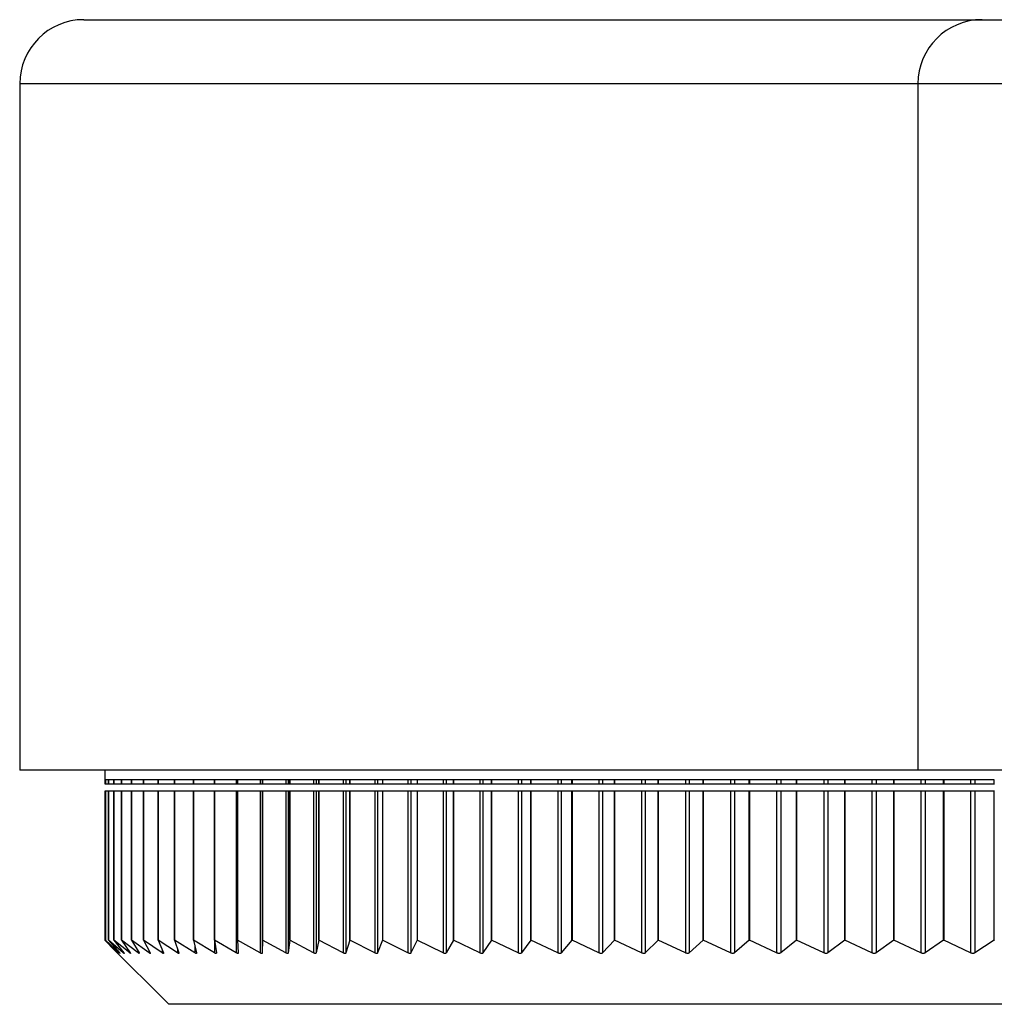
# Model space of a CAD drawing. Header units: millimetres. Extents: x 243 to 1086, y 477 to 680.
# Tile 21 of 23: x 1013 to 1028, y 477 to 492. Entities that reach past the tile are written whole.
import ezdxf

# ---------------------------------------------------------------- set-up
doc = ezdxf.new("R2010")
doc.units = ezdxf.units.MM

msp = doc.modelspace()

# ---------------------------------------------------------------- linework, layer by layer
at = {"color": 7, "linetype": 'Continuous', "lineweight": 25}
for p, q in [((1013.519, 491.957), (1027.519, 491.957)), ((1027.519, 491.957), (1036.519, 491.957)), ((1012.519, 490.957), (1012.519, 480.257)), ((1026.519, 490.957), (1026.519, 480.257)), ((1026.519, 480.257), (1012.519, 480.257)), ((1013.844, 480.257), (1013.844, 480.107)), ((1066.519, 480.257), (1026.519, 480.257)), ((1013.856, 480.107), (1013.844, 480.107)), ((1013.844, 480.107), (1013.844, 480.045)), ((1013.844, 480.045), (1013.856, 480.045)), ((1013.903, 480.107), (1013.856, 480.107)), ((1013.856, 480.107), (1013.856, 480.045)), ((1013.856, 480.045), (1013.856, 480.107)), ((1013.856, 480.045), (1013.856, 480.045)), ((1013.856, 480.045), (1013.903, 480.045)), ((1013.986, 480.107), (1013.903, 480.107)), ((1013.903, 480.107), (1013.903, 480.045)), ((1013.903, 480.045), (1013.903, 480.107)), ((1013.903, 480.045), (1013.903, 480.045)), ((1013.903, 480.045), (1013.986, 480.045)), ((1013.986, 480.045), (1013.986, 480.107)), ((1013.986, 480.045), (1013.987, 480.045)), ((1014.105, 480.107), (1013.987, 480.107)), ((1013.987, 480.107), (1013.987, 480.045)), ((1013.987, 480.045), (1014.105, 480.045)), ((1014.105, 480.045), (1014.105, 480.107)), ((1014.105, 480.045), (1014.106, 480.045)), ((1014.26, 480.107), (1014.106, 480.107)), ((1014.106, 480.107), (1014.106, 480.045)), ((1014.106, 480.045), (1014.26, 480.045)), ((1014.45, 480.107), (1014.26, 480.107)), ((1014.26, 480.107), (1014.26, 480.045)), ((1014.26, 480.045), (1014.26, 480.107)), ((1014.26, 480.045), (1014.26, 480.045)), ((1014.26, 480.045), (1014.45, 480.045)), ((1014.675, 480.107), (1014.45, 480.107)), ((1014.45, 480.107), (1014.45, 480.045)), ((1014.45, 480.045), (1014.45, 480.107)), ((1014.45, 480.045), (1014.45, 480.045)), ((1014.45, 480.045), (1014.675, 480.045)), ((1014.934, 480.107), (1014.675, 480.107)), ((1014.675, 480.107), (1014.675, 480.045)), ((1014.675, 480.045), (1014.675, 480.107)), ((1014.675, 480.045), (1014.675, 480.045)), ((1014.675, 480.045), (1014.934, 480.045)), ((1015.227, 480.107), (1014.934, 480.107)), ((1014.934, 480.107), (1014.934, 480.045)), ((1014.934, 480.045), (1014.934, 480.107)), ((1014.934, 480.045), (1014.934, 480.045)), ((1014.934, 480.045), (1015.227, 480.045)), ((1015.227, 480.045), (1015.227, 480.107)), ((1015.227, 480.045), (1015.228, 480.045)), ((1015.554, 480.107), (1015.228, 480.107)), ((1015.228, 480.107), (1015.228, 480.045)), ((1015.228, 480.045), (1015.554, 480.045)), ((1015.913, 480.107), (1015.554, 480.107)), ((1015.554, 480.107), (1015.554, 480.045)), ((1015.554, 480.045), (1015.554, 480.107)), ((1015.554, 480.045), (1015.554, 480.045)), ((1015.554, 480.045), (1015.895, 480.045)), ((1015.895, 480.107), (1015.895, 480.045)), ((1015.895, 480.045), (1015.913, 480.045)), ((1016.305, 480.107), (1015.913, 480.107)), ((1015.913, 480.107), (1015.913, 480.045)), ((1015.913, 480.045), (1015.913, 480.107)), ((1015.913, 480.045), (1015.913, 480.045)), ((1015.913, 480.045), (1016.265, 480.045)), ((1016.265, 480.107), (1016.265, 480.045)), ((1016.265, 480.045), (1016.298, 480.045)), ((1016.298, 480.107), (1016.298, 480.045)), ((1016.298, 480.045), (1016.305, 480.045)), ((1016.728, 480.107), (1016.305, 480.107)), ((1016.305, 480.107), (1016.305, 480.045)), ((1016.305, 480.045), (1016.305, 480.107)), ((1016.305, 480.045), (1016.305, 480.045)), ((1016.305, 480.045), (1016.667, 480.045)), ((1016.667, 480.107), (1016.667, 480.045)), ((1016.667, 480.045), (1016.703, 480.045)), ((1016.703, 480.107), (1016.703, 480.045)), ((1016.703, 480.045), (1016.728, 480.045)), ((1017.181, 480.107), (1016.728, 480.107)), ((1016.728, 480.107), (1016.728, 480.045)), ((1016.728, 480.045), (1016.728, 480.107)), ((1016.728, 480.045), (1016.728, 480.045)), ((1016.728, 480.045), (1017.099, 480.045)), ((1017.099, 480.107), (1017.099, 480.045)), ((1017.099, 480.045), (1017.138, 480.045)), ((1017.138, 480.107), (1017.138, 480.045)), ((1017.138, 480.045), (1017.181, 480.045)), ((1017.664, 480.107), (1017.181, 480.107)), ((1017.181, 480.107), (1017.181, 480.045)), ((1017.181, 480.045), (1017.181, 480.107)), ((1017.181, 480.045), (1017.181, 480.045)), ((1017.181, 480.045), (1017.561, 480.045)), ((1017.561, 480.107), (1017.561, 480.045)), ((1017.561, 480.045), (1017.602, 480.045)), ((1017.602, 480.107), (1017.602, 480.045)), ((1017.602, 480.045), (1017.664, 480.045)), ((1018.175, 480.107), (1017.664, 480.107)), ((1017.664, 480.107), (1017.664, 480.045)), ((1017.664, 480.045), (1017.664, 480.107)), ((1017.664, 480.045), (1017.664, 480.045)), ((1017.664, 480.045), (1018.052, 480.045)), ((1018.052, 480.107), (1018.052, 480.045)), ((1018.052, 480.045), (1018.096, 480.045)), ((1018.096, 480.107), (1018.096, 480.045)), ((1018.096, 480.045), (1018.175, 480.045)), ((1018.715, 480.107), (1018.175, 480.107)), ((1018.175, 480.107), (1018.175, 480.045)), ((1018.175, 480.045), (1018.571, 480.045)), ((1018.571, 480.107), (1018.571, 480.045)), ((1018.571, 480.045), (1018.617, 480.045)), ((1018.617, 480.107), (1018.617, 480.045)), ((1018.617, 480.045), (1018.715, 480.045)), ((1019.281, 480.107), (1018.715, 480.107)), ((1018.715, 480.107), (1018.715, 480.045)), ((1018.715, 480.045), (1019.117, 480.045)), ((1019.117, 480.107), (1019.117, 480.045)), ((1019.117, 480.045), (1019.165, 480.045)), ((1019.165, 480.107), (1019.165, 480.045)), ((1019.165, 480.045), (1019.281, 480.045)), ((1019.872, 480.107), (1019.281, 480.107)), ((1019.281, 480.107), (1019.281, 480.045)), ((1019.281, 480.045), (1019.281, 480.107)), ((1019.281, 480.045), (1019.281, 480.045)), ((1019.281, 480.045), (1019.689, 480.045)), ((1019.689, 480.107), (1019.689, 480.045)), ((1019.689, 480.045), (1019.739, 480.045)), ((1019.739, 480.107), (1019.739, 480.045)), ((1019.739, 480.045), (1019.872, 480.045)), ((1020.488, 480.107), (1019.872, 480.107)), ((1019.872, 480.107), (1019.872, 480.045)), ((1019.872, 480.045), (1019.872, 480.107)), ((1019.872, 480.045), (1019.872, 480.045)), ((1019.872, 480.045), (1020.286, 480.045)), ((1020.286, 480.107), (1020.286, 480.045)), ((1020.286, 480.045), (1020.338, 480.045)), ((1020.338, 480.107), (1020.338, 480.045)), ((1020.338, 480.045), (1020.488, 480.045)), ((1021.127, 480.107), (1020.488, 480.107)), ((1020.488, 480.107), (1020.488, 480.045)), ((1020.488, 480.045), (1020.488, 480.107)), ((1020.488, 480.045), (1020.488, 480.045)), ((1020.488, 480.045), (1020.906, 480.045)), ((1020.906, 480.107), (1020.906, 480.045)), ((1020.906, 480.045), (1020.96, 480.045)), ((1020.96, 480.107), (1020.96, 480.045)), ((1020.96, 480.045), (1021.127, 480.045)), ((1021.127, 480.045), (1021.127, 480.107)), ((1021.127, 480.045), (1021.128, 480.045)), ((1021.789, 480.107), (1021.128, 480.107)), ((1021.128, 480.107), (1021.128, 480.045)), ((1021.128, 480.045), (1021.548, 480.045)), ((1021.548, 480.107), (1021.548, 480.045)), ((1021.548, 480.045), (1021.605, 480.045)), ((1021.605, 480.107), (1021.605, 480.045)), ((1021.605, 480.045), (1021.789, 480.045)), ((1022.47, 480.107), (1021.789, 480.107)), ((1021.789, 480.107), (1021.789, 480.045)), ((1021.789, 480.045), (1021.789, 480.107)), ((1021.789, 480.045), (1021.789, 480.045)), ((1021.789, 480.045), (1022.212, 480.045)), ((1022.212, 480.107), (1022.212, 480.045)), ((1022.212, 480.045), (1022.27, 480.045)), ((1022.27, 480.107), (1022.27, 480.045)), ((1022.27, 480.045), (1022.47, 480.045)), ((1022.47, 480.045), (1022.47, 480.107)), ((1022.47, 480.045), (1022.471, 480.045)), ((1023.172, 480.107), (1022.471, 480.107)), ((1022.471, 480.107), (1022.471, 480.045)), ((1022.471, 480.045), (1022.896, 480.045)), ((1022.896, 480.107), (1022.896, 480.045)), ((1022.896, 480.045), (1022.955, 480.045)), ((1022.955, 480.107), (1022.955, 480.045)), ((1022.955, 480.045), (1023.172, 480.045)), ((1023.172, 480.045), (1023.172, 480.107)), ((1023.172, 480.045), (1023.173, 480.045)), ((1023.891, 480.107), (1023.173, 480.107)), ((1023.173, 480.107), (1023.173, 480.045)), ((1023.173, 480.045), (1023.598, 480.045)), ((1023.598, 480.107), (1023.598, 480.045)), ((1023.598, 480.045), (1023.659, 480.045)), ((1023.659, 480.107), (1023.659, 480.045)), ((1023.659, 480.045), (1023.891, 480.045)), ((1023.891, 480.045), (1023.891, 480.107)), ((1023.891, 480.045), (1023.892, 480.045)), ((1024.627, 480.107), (1023.892, 480.107)), ((1023.892, 480.107), (1023.892, 480.045)), ((1023.892, 480.045), (1024.317, 480.045)), ((1024.317, 480.107), (1024.317, 480.045)), ((1024.317, 480.045), (1024.38, 480.045)), ((1024.38, 480.107), (1024.38, 480.045)), ((1024.38, 480.045), (1024.627, 480.045)), ((1024.627, 480.045), (1024.627, 480.107)), ((1024.627, 480.045), (1024.628, 480.045)), ((1025.378, 480.107), (1024.628, 480.107)), ((1024.628, 480.107), (1024.628, 480.045)), ((1024.628, 480.045), (1025.053, 480.045)), ((1025.053, 480.107), (1025.053, 480.045)), ((1025.053, 480.045), (1025.117, 480.045)), ((1025.117, 480.107), (1025.117, 480.045)), ((1025.117, 480.045), (1025.378, 480.045)), ((1025.378, 480.045), (1025.378, 480.107)), ((1025.378, 480.045), (1025.38, 480.045)), ((1026.143, 480.107), (1025.38, 480.107)), ((1025.38, 480.107), (1025.38, 480.045)), ((1025.38, 480.045), (1025.802, 480.045)), ((1025.802, 480.107), (1025.802, 480.045)), ((1025.802, 480.045), (1025.868, 480.045)), ((1025.868, 480.107), (1025.868, 480.045)), ((1025.868, 480.045), (1026.143, 480.045)), ((1026.143, 480.045), (1026.143, 480.107)), ((1026.143, 480.045), (1026.145, 480.045)), ((1026.92, 480.107), (1026.145, 480.107)), ((1026.145, 480.107), (1026.145, 480.045)), ((1026.145, 480.045), (1026.565, 480.045)), ((1026.565, 480.107), (1026.565, 480.045)), ((1026.565, 480.045), (1026.631, 480.045)), ((1026.631, 480.107), (1026.631, 480.045)), ((1026.631, 480.045), (1026.92, 480.045)), ((1026.92, 480.045), (1026.92, 480.107)), ((1026.92, 480.045), (1026.923, 480.045)), ((1027.708, 480.107), (1026.923, 480.107)), ((1026.923, 480.107), (1026.923, 480.045)), ((1026.923, 480.045), (1027.339, 480.045)), ((1027.339, 480.107), (1027.339, 480.045)), ((1027.339, 480.045), (1027.407, 480.045)), ((1027.407, 480.107), (1027.407, 480.045)), ((1027.407, 480.045), (1027.708, 480.045)), ((1027.708, 480.045), (1027.708, 480.107)), ((1027.708, 480.045), (1027.711, 480.045)), ((1013.844, 479.929), (1013.844, 477.607)), ((1013.856, 479.929), (1013.844, 479.929)), ((1013.856, 479.929), (1013.856, 477.607)), ((1013.903, 479.929), (1013.856, 479.929)), ((1013.856, 477.607), (1013.856, 479.929)), ((1013.856, 479.929), (1013.856, 479.929)), ((1013.903, 479.929), (1013.903, 477.607)), ((1013.986, 479.929), (1013.903, 479.929)), ((1013.903, 477.607), (1013.903, 479.929)), ((1013.903, 479.929), (1013.903, 479.929)), ((1013.986, 477.607), (1013.986, 479.929)), ((1013.987, 479.929), (1013.986, 479.929)), ((1013.987, 479.929), (1013.987, 477.607)), ((1014.105, 479.929), (1013.987, 479.929)), ((1014.105, 477.607), (1014.105, 479.929)), ((1014.106, 479.929), (1014.105, 479.929)), ((1014.106, 479.929), (1014.106, 477.607)), ((1014.26, 479.929), (1014.106, 479.929)), ((1014.26, 479.929), (1014.26, 477.607)), ((1014.45, 479.929), (1014.26, 479.929)), ((1014.26, 477.607), (1014.26, 479.929)), ((1014.26, 479.929), (1014.26, 479.929)), ((1014.45, 479.929), (1014.45, 477.607)), ((1014.675, 479.929), (1014.45, 479.929)), ((1014.45, 477.607), (1014.45, 479.929)), ((1014.45, 479.929), (1014.45, 479.929)), ((1014.675, 479.929), (1014.675, 477.607)), ((1014.934, 479.929), (1014.675, 479.929)), ((1014.675, 477.607), (1014.675, 479.929)), ((1014.675, 479.929), (1014.675, 479.929)), ((1014.934, 479.929), (1014.934, 477.607)), ((1015.227, 479.929), (1014.934, 479.929)), ((1014.934, 477.607), (1014.934, 479.929)), ((1014.934, 479.929), (1014.934, 479.929)), ((1015.227, 477.607), (1015.227, 479.929)), ((1015.228, 479.929), (1015.227, 479.929)), ((1015.228, 479.929), (1015.228, 477.607)), ((1015.554, 479.929), (1015.228, 479.929)), ((1015.554, 479.929), (1015.554, 477.607)), ((1015.895, 479.929), (1015.554, 479.929)), ((1015.554, 477.607), (1015.554, 479.929)), ((1015.554, 479.929), (1015.554, 479.929)), ((1015.895, 479.929), (1015.895, 477.408)), ((1015.913, 479.929), (1015.895, 479.929)), ((1015.913, 479.929), (1015.913, 477.607)), ((1016.265, 479.929), (1015.913, 479.929)), ((1015.913, 477.607), (1015.913, 479.929)), ((1015.913, 479.929), (1015.913, 479.929)), ((1016.265, 479.929), (1016.265, 477.408)), ((1016.298, 479.929), (1016.265, 479.929)), ((1016.298, 479.929), (1016.298, 477.408)), ((1016.305, 479.929), (1016.298, 479.929)), ((1016.305, 479.929), (1016.305, 477.607)), ((1016.667, 479.929), (1016.305, 479.929)), ((1016.305, 477.607), (1016.305, 479.929)), ((1016.305, 479.929), (1016.305, 479.929)), ((1016.667, 479.929), (1016.667, 477.408)), ((1016.703, 479.929), (1016.667, 479.929)), ((1016.703, 479.929), (1016.703, 477.408)), ((1016.728, 479.929), (1016.703, 479.929)), ((1016.728, 479.929), (1016.728, 477.607)), ((1017.099, 479.929), (1016.728, 479.929)), ((1016.728, 477.607), (1016.728, 479.929)), ((1016.728, 479.929), (1016.728, 479.929)), ((1017.099, 479.929), (1017.099, 477.408)), ((1017.138, 479.929), (1017.099, 479.929)), ((1017.138, 479.929), (1017.138, 477.408)), ((1017.181, 479.929), (1017.138, 479.929)), ((1017.181, 479.929), (1017.181, 477.607)), ((1017.561, 479.929), (1017.181, 479.929)), ((1017.181, 477.607), (1017.181, 479.929)), ((1017.181, 479.929), (1017.181, 479.929)), ((1017.561, 479.929), (1017.561, 477.408)), ((1017.602, 479.929), (1017.561, 479.929)), ((1017.602, 479.929), (1017.602, 477.408)), ((1017.664, 479.929), (1017.602, 479.929)), ((1017.664, 479.929), (1017.664, 477.607)), ((1018.052, 479.929), (1017.664, 479.929)), ((1017.664, 477.607), (1017.664, 479.929)), ((1017.664, 479.929), (1017.664, 479.929)), ((1018.052, 479.929), (1018.052, 477.408)), ((1018.096, 479.929), (1018.052, 479.929)), ((1018.096, 479.929), (1018.096, 477.408)), ((1018.175, 479.929), (1018.096, 479.929)), ((1018.175, 479.929), (1018.175, 477.607)), ((1018.571, 479.929), (1018.175, 479.929)), ((1018.571, 479.929), (1018.571, 477.408)), ((1018.617, 479.929), (1018.571, 479.929)), ((1018.617, 479.929), (1018.617, 477.408)), ((1018.715, 479.929), (1018.617, 479.929)), ((1018.715, 479.929), (1018.715, 477.607)), ((1019.117, 479.929), (1018.715, 479.929)), ((1019.117, 479.929), (1019.117, 477.408)), ((1019.165, 479.929), (1019.117, 479.929)), ((1019.165, 479.929), (1019.165, 477.408)), ((1019.281, 479.929), (1019.165, 479.929)), ((1019.281, 479.929), (1019.281, 477.607)), ((1019.689, 479.929), (1019.281, 479.929)), ((1019.281, 477.607), (1019.281, 479.929)), ((1019.281, 479.929), (1019.281, 479.929)), ((1019.689, 479.929), (1019.689, 477.408)), ((1019.739, 479.929), (1019.689, 479.929)), ((1019.739, 479.929), (1019.739, 477.408)), ((1019.872, 479.929), (1019.739, 479.929)), ((1019.872, 479.929), (1019.872, 477.607)), ((1020.286, 479.929), (1019.872, 479.929)), ((1019.872, 477.607), (1019.872, 479.929)), ((1019.872, 479.929), (1019.872, 479.929)), ((1020.286, 479.929), (1020.286, 477.408)), ((1020.338, 479.929), (1020.286, 479.929)), ((1020.338, 479.929), (1020.338, 477.408)), ((1020.488, 479.929), (1020.338, 479.929)), ((1020.488, 479.929), (1020.488, 477.607)), ((1020.906, 479.929), (1020.488, 479.929)), ((1020.488, 477.607), (1020.488, 479.929)), ((1020.488, 479.929), (1020.488, 479.929)), ((1020.906, 479.929), (1020.906, 477.408)), ((1020.96, 479.929), (1020.906, 479.929)), ((1020.96, 479.929), (1020.96, 477.408)), ((1021.127, 479.929), (1020.96, 479.929)), ((1021.127, 477.607), (1021.127, 479.929)), ((1021.128, 479.929), (1021.127, 479.929)), ((1021.128, 479.929), (1021.128, 477.607)), ((1021.548, 479.929), (1021.128, 479.929)), ((1021.548, 479.929), (1021.548, 477.408)), ((1021.605, 479.929), (1021.548, 479.929)), ((1021.605, 479.929), (1021.605, 477.408)), ((1021.789, 479.929), (1021.605, 479.929)), ((1021.789, 479.929), (1021.789, 477.607)), ((1022.212, 479.929), (1021.789, 479.929)), ((1021.789, 477.607), (1021.789, 479.929)), ((1021.789, 479.929), (1021.789, 479.929)), ((1022.212, 479.929), (1022.212, 477.408)), ((1022.27, 479.929), (1022.212, 479.929)), ((1022.27, 479.929), (1022.27, 477.408)), ((1022.47, 479.929), (1022.27, 479.929)), ((1022.47, 477.607), (1022.47, 479.929)), ((1022.471, 479.929), (1022.47, 479.929)), ((1022.471, 479.929), (1022.471, 477.607)), ((1022.896, 479.929), (1022.471, 479.929)), ((1022.896, 479.929), (1022.896, 477.408)), ((1022.955, 479.929), (1022.896, 479.929)), ((1022.955, 479.929), (1022.955, 477.408)), ((1023.172, 479.929), (1022.955, 479.929)), ((1023.172, 477.607), (1023.172, 479.929)), ((1023.173, 479.929), (1023.172, 479.929)), ((1023.173, 479.929), (1023.173, 477.607)), ((1023.598, 479.929), (1023.173, 479.929)), ((1023.598, 479.929), (1023.598, 477.408)), ((1023.659, 479.929), (1023.598, 479.929)), ((1023.659, 479.929), (1023.659, 477.408)), ((1023.891, 479.929), (1023.659, 479.929)), ((1023.891, 477.607), (1023.891, 479.929)), ((1023.892, 479.929), (1023.891, 479.929)), ((1023.892, 479.929), (1023.892, 477.607)), ((1024.317, 479.929), (1023.892, 479.929)), ((1024.317, 479.929), (1024.317, 477.408)), ((1024.38, 479.929), (1024.317, 479.929)), ((1024.38, 479.929), (1024.38, 477.408)), ((1024.627, 479.929), (1024.38, 479.929)), ((1024.627, 477.607), (1024.627, 479.929)), ((1024.628, 479.929), (1024.627, 479.929)), ((1024.628, 479.929), (1024.628, 477.607)), ((1025.053, 479.929), (1024.628, 479.929)), ((1025.053, 479.929), (1025.053, 477.408)), ((1025.117, 479.929), (1025.053, 479.929)), ((1025.117, 479.929), (1025.117, 477.408)), ((1025.378, 479.929), (1025.117, 479.929)), ((1025.378, 477.607), (1025.378, 479.929)), ((1025.38, 479.929), (1025.378, 479.929)), ((1025.38, 479.929), (1025.38, 477.607)), ((1025.802, 479.929), (1025.38, 479.929)), ((1025.802, 479.929), (1025.802, 477.408)), ((1025.868, 479.929), (1025.802, 479.929)), ((1025.868, 479.929), (1025.868, 477.408)), ((1026.143, 479.929), (1025.868, 479.929)), ((1026.143, 477.607), (1026.143, 479.929)), ((1026.145, 479.929), (1026.143, 479.929)), ((1026.145, 479.929), (1026.145, 477.607)), ((1026.565, 479.929), (1026.145, 479.929)), ((1026.565, 479.929), (1026.565, 477.408)), ((1026.631, 479.929), (1026.565, 479.929)), ((1026.631, 479.929), (1026.631, 477.409)), ((1026.92, 479.929), (1026.631, 479.929)), ((1026.92, 477.607), (1026.92, 479.929)), ((1026.923, 479.929), (1026.92, 479.929)), ((1026.923, 479.929), (1026.923, 477.607)), ((1027.339, 479.929), (1026.923, 479.929)), ((1027.339, 479.929), (1027.339, 477.408)), ((1027.407, 479.929), (1027.339, 479.929)), ((1027.407, 479.929), (1027.407, 477.409)), ((1027.708, 479.929), (1027.407, 479.929)), ((1027.708, 477.607), (1027.708, 479.929)), ((1027.711, 479.929), (1027.708, 479.929)), ((1014.043, 477.409), (1013.844, 477.607)), ((1013.856, 477.607), (1014.044, 477.409)), ((1013.856, 477.607), (1013.856, 477.607)), ((1014.071, 477.409), (1013.856, 477.607)), ((1013.903, 477.607), (1014.074, 477.409)), ((1013.903, 477.607), (1013.903, 477.607)), ((1014.134, 477.409), (1013.903, 477.607)), ((1013.986, 477.607), (1014.141, 477.409)), ((1013.986, 477.607), (1013.987, 477.607)), ((1014.233, 477.408), (1013.987, 477.607)), ((1014.105, 477.607), (1014.243, 477.409)), ((1014.105, 477.607), (1014.106, 477.607)), ((1014.367, 477.408), (1014.106, 477.607)), ((1014.26, 477.607), (1014.38, 477.409)), ((1014.26, 477.607), (1014.26, 477.607)), ((1014.536, 477.408), (1014.26, 477.607)), ((1014.45, 477.607), (1014.552, 477.408)), ((1014.45, 477.607), (1014.45, 477.607)), ((1014.74, 477.408), (1014.45, 477.607)), ((1014.675, 477.607), (1014.759, 477.408)), ((1014.675, 477.607), (1014.675, 477.607)), ((1014.979, 477.408), (1014.675, 477.607)), ((1014.934, 477.607), (1015.001, 477.408)), ((1014.934, 477.607), (1014.934, 477.607)), ((1015.251, 477.408), (1014.934, 477.607)), ((1015.227, 477.607), (1015.276, 477.408)), ((1015.227, 477.607), (1015.228, 477.607)), ((1015.556, 477.408), (1015.228, 477.607)), ((1015.554, 477.607), (1015.584, 477.408)), ((1015.554, 477.607), (1015.554, 477.607)), ((1015.895, 477.408), (1015.554, 477.607)), ((1015.913, 477.607), (1015.925, 477.408)), ((1015.913, 477.607), (1015.913, 477.607)), ((1016.265, 477.408), (1015.913, 477.607)), ((1016.305, 477.607), (1016.298, 477.408)), ((1016.305, 477.607), (1016.305, 477.607)), ((1016.667, 477.408), (1016.305, 477.607)), ((1016.728, 477.607), (1016.703, 477.408)), ((1016.728, 477.607), (1016.728, 477.607)), ((1017.099, 477.408), (1016.728, 477.607)), ((1017.181, 477.607), (1017.138, 477.408)), ((1017.181, 477.607), (1017.181, 477.607)), ((1017.561, 477.408), (1017.181, 477.607)), ((1017.664, 477.607), (1017.602, 477.408)), ((1018.052, 477.408), (1017.664, 477.607)), ((1018.175, 477.607), (1018.096, 477.408)), ((1018.571, 477.408), (1018.175, 477.607)), ((1018.715, 477.607), (1018.617, 477.408)), ((1019.117, 477.408), (1018.715, 477.607)), ((1019.281, 477.607), (1019.165, 477.408)), ((1019.689, 477.408), (1019.281, 477.607)), ((1019.872, 477.607), (1019.739, 477.408)), ((1019.872, 477.607), (1019.872, 477.607)), ((1020.286, 477.408), (1019.872, 477.607)), ((1020.488, 477.607), (1020.338, 477.408)), ((1020.488, 477.607), (1020.488, 477.607)), ((1020.906, 477.408), (1020.488, 477.607)), ((1021.127, 477.607), (1020.96, 477.408)), ((1021.127, 477.607), (1021.128, 477.607)), ((1021.548, 477.408), (1021.128, 477.607)), ((1021.789, 477.607), (1021.605, 477.408)), ((1021.789, 477.607), (1021.789, 477.607)), ((1022.212, 477.408), (1021.789, 477.607)), ((1022.47, 477.607), (1022.27, 477.408)), ((1022.47, 477.607), (1022.471, 477.607)), ((1022.896, 477.408), (1022.471, 477.607)), ((1023.172, 477.607), (1022.955, 477.408)), ((1023.172, 477.607), (1023.173, 477.607)), ((1023.598, 477.408), (1023.173, 477.607)), ((1023.891, 477.607), (1023.659, 477.408)), ((1023.891, 477.607), (1023.892, 477.607)), ((1024.317, 477.408), (1023.892, 477.607)), ((1024.627, 477.607), (1024.38, 477.408)), ((1024.627, 477.607), (1024.628, 477.607)), ((1025.053, 477.408), (1024.628, 477.607)), ((1025.378, 477.607), (1025.117, 477.408)), ((1025.378, 477.607), (1025.38, 477.607)), ((1025.802, 477.408), (1025.38, 477.607)), ((1026.143, 477.607), (1025.868, 477.408)), ((1026.143, 477.607), (1026.145, 477.607)), ((1026.565, 477.408), (1026.145, 477.607)), ((1026.92, 477.607), (1026.631, 477.409)), ((1026.92, 477.607), (1026.923, 477.607)), ((1027.339, 477.408), (1026.923, 477.607)), ((1027.708, 477.607), (1027.407, 477.409)), ((1027.708, 477.607), (1027.711, 477.607)), ((1013.924, 477.526), (1014.844, 476.607)), ((1019.198, 476.607), (1014.844, 476.607)), ((1028.844, 476.607), (1019.198, 476.607))]:
    msp.add_line(p, q, dxfattribs=at)
at = {"color": 8, "linetype": 'Continuous', "lineweight": 25}
for p, q in [((1026.519, 490.957), (1012.519, 490.957)), ((1066.519, 490.957), (1026.519, 490.957)), ((1015.556, 477.589), (1015.556, 477.408)), ((1014.071, 477.413), (1014.071, 477.409)), ((1014.134, 477.418), (1014.134, 477.409)), ((1014.233, 477.423), (1014.233, 477.408)), ((1014.367, 477.43), (1014.367, 477.408)), ((1014.536, 477.439), (1014.536, 477.408)), ((1014.74, 477.453), (1014.74, 477.408)), ((1014.979, 477.473), (1014.979, 477.408)), ((1015.251, 477.509), (1015.251, 477.408))]:
    msp.add_line(p, q, dxfattribs=at)
at = {"color": 7, "linetype": 'Continuous', "lineweight": 25}
for centre in [(1013.519, 490.957), (1027.519, 490.957)]:
    msp.add_arc(centre, 1, 90, 180, dxfattribs=at)
for points, knots in [([(1014.044, 477.409), (1014.046, 477.407), (1014.051, 477.402), (1014.052, 477.4), (1014.05, 477.402), (1014.045, 477.407), (1014.043, 477.409)], [0, 0, 0, 0, 0.263886, 0.530694, 0.777084, 1, 1, 1, 1]), ([(1014.074, 477.409), (1014.077, 477.407), (1014.081, 477.402), (1014.082, 477.4), (1014.078, 477.402), (1014.073, 477.407), (1014.071, 477.409)], [0, 0, 0, 0, 0.263862, 0.530676, 0.777069, 1, 1, 1, 1]), ([(1014.141, 477.409), (1014.143, 477.406), (1014.147, 477.401), (1014.147, 477.399), (1014.142, 477.402), (1014.137, 477.406), (1014.134, 477.409)], [0, 0, 0, 0, 0.263834, 0.530656, 0.777051, 1, 1, 1, 1]), ([(1014.243, 477.409), (1014.245, 477.406), (1014.248, 477.401), (1014.247, 477.399), (1014.242, 477.402), (1014.236, 477.406), (1014.233, 477.408)], [0, 0, 0, 0, 0.263802, 0.530632, 0.777031, 1, 1, 1, 1]), ([(1014.38, 477.409), (1014.382, 477.406), (1014.384, 477.401), (1014.382, 477.399), (1014.376, 477.402), (1014.37, 477.406), (1014.367, 477.408)], [0, 0, 0, 0, 0.263766, 0.530604, 0.777007, 1, 1, 1, 1]), ([(1014.552, 477.408), (1014.554, 477.406), (1014.556, 477.401), (1014.553, 477.399), (1014.546, 477.402), (1014.54, 477.406), (1014.536, 477.408)], [0, 0, 0, 0, 0.263725, 0.530572, 0.776979, 1, 1, 1, 1]), ([(1014.759, 477.408), (1014.76, 477.406), (1014.762, 477.401), (1014.758, 477.399), (1014.751, 477.402), (1014.744, 477.406), (1014.74, 477.408)], [0, 0, 0, 0, 0.263678, 0.530536, 0.776947, 1, 1, 1, 1]), ([(1015.001, 477.408), (1015.001, 477.406), (1015.002, 477.401), (1014.998, 477.399), (1014.99, 477.401), (1014.982, 477.406), (1014.979, 477.408)], [0, 0, 0, 0, 0.263625, 0.530494, 0.77691, 1, 1, 1, 1]), ([(1015.276, 477.408), (1015.276, 477.406), (1015.277, 477.401), (1015.271, 477.399), (1015.262, 477.401), (1015.255, 477.406), (1015.251, 477.408)], [0, 0, 0, 0, 0.263564, 0.530446, 0.776868, 1, 1, 1, 1]), ([(1015.584, 477.408), (1015.584, 477.406), (1015.584, 477.401), (1015.578, 477.399), (1015.568, 477.401), (1015.56, 477.406), (1015.556, 477.408)], [0, 0, 0, 0, 0.263476, 0.530376, 0.776805, 1, 1, 1, 1]), ([(1015.925, 477.408), (1015.925, 477.405), (1015.925, 477.4), (1015.918, 477.399), (1015.907, 477.401), (1015.899, 477.406), (1015.895, 477.408)], [0, 0, 0, 0, 0.263552, 0.530441, 0.776866, 1, 1, 1, 1]), ([(1016.298, 477.408), (1016.298, 477.405), (1016.297, 477.4), (1016.289, 477.398), (1016.278, 477.401), (1016.269, 477.406), (1016.265, 477.408)], [0, 0, 0, 0, 0.263619, 0.530499, 0.77692, 1, 1, 1, 1]), ([(1016.703, 477.408), (1016.702, 477.405), (1016.7, 477.4), (1016.692, 477.398), (1016.68, 477.401), (1016.671, 477.405), (1016.667, 477.408)], [0, 0, 0, 0, 0.263678, 0.530551, 0.776969, 1, 1, 1, 1]), ([(1017.138, 477.408), (1017.137, 477.405), (1017.135, 477.4), (1017.125, 477.398), (1017.113, 477.401), (1017.104, 477.405), (1017.099, 477.408)], [0, 0, 0, 0, 0.263731, 0.530597, 0.777013, 1, 1, 1, 1]), ([(1017.602, 477.408), (1017.601, 477.405), (1017.598, 477.4), (1017.588, 477.398), (1017.575, 477.401), (1017.566, 477.405), (1017.561, 477.408)], [0, 0, 0, 0, 0.263778, 0.530639, 0.777052, 1, 1, 1, 1]), ([(1018.096, 477.408), (1018.094, 477.405), (1018.091, 477.4), (1018.08, 477.398), (1018.067, 477.401), (1018.057, 477.405), (1018.052, 477.408)], [0, 0, 0, 0, 0.263819, 0.530676, 0.777087, 1, 1, 1, 1]), ([(1018.617, 477.408), (1018.615, 477.405), (1018.612, 477.4), (1018.6, 477.398), (1018.586, 477.401), (1018.576, 477.405), (1018.571, 477.408)], [0, 0, 0, 0, 0.263856, 0.530709, 0.777119, 1, 1, 1, 1]), ([(1019.165, 477.408), (1019.163, 477.405), (1019.159, 477.4), (1019.147, 477.398), (1019.132, 477.401), (1019.122, 477.405), (1019.117, 477.408)], [0, 0, 0, 0, 0.263889, 0.530739, 0.777147, 1, 1, 1, 1]), ([(1019.739, 477.408), (1019.737, 477.405), (1019.732, 477.4), (1019.719, 477.398), (1019.704, 477.401), (1019.694, 477.405), (1019.689, 477.408)], [0, 0, 0, 0, 0.263918, 0.530766, 0.777173, 1, 1, 1, 1]), ([(1020.338, 477.408), (1020.335, 477.405), (1020.33, 477.4), (1020.317, 477.398), (1020.301, 477.401), (1020.29, 477.405), (1020.286, 477.408)], [0, 0, 0, 0, 0.263943, 0.530789, 0.777196, 1, 1, 1, 1]), ([(1020.96, 477.408), (1020.957, 477.405), (1020.952, 477.4), (1020.937, 477.398), (1020.921, 477.401), (1020.911, 477.405), (1020.906, 477.408)], [0, 0, 0, 0, 0.263965, 0.53081, 0.777216, 1, 1, 1, 1]), ([(1021.605, 477.408), (1021.601, 477.405), (1021.595, 477.4), (1021.58, 477.398), (1021.564, 477.401), (1021.553, 477.406), (1021.548, 477.408)], [0, 0, 0, 0, 0.263984, 0.530829, 0.777234, 1, 1, 1, 1]), ([(1022.27, 477.408), (1022.267, 477.405), (1022.26, 477.4), (1022.245, 477.399), (1022.228, 477.401), (1022.217, 477.406), (1022.212, 477.408)], [0, 0, 0, 0, 0.2639998, 0.5308445, 0.7772502, 1, 1, 1, 1]), ([(1022.955, 477.408), (1022.952, 477.406), (1022.945, 477.401), (1022.929, 477.399), (1022.912, 477.401), (1022.901, 477.406), (1022.896, 477.408)], [0, 0, 0, 0, 0.264013, 0.530858, 0.777264, 1, 1, 1, 1]), ([(1023.659, 477.408), (1023.655, 477.406), (1023.648, 477.401), (1023.631, 477.399), (1023.614, 477.401), (1023.603, 477.406), (1023.598, 477.408)], [0, 0, 0, 0, 0.264024, 0.53087, 0.777276, 1, 1, 1, 1]), ([(1024.38, 477.408), (1024.376, 477.406), (1024.368, 477.401), (1024.351, 477.399), (1024.334, 477.401), (1024.323, 477.406), (1024.317, 477.408)], [0, 0, 0, 0, 0.264032, 0.530879, 0.777285, 1, 1, 1, 1]), ([(1025.117, 477.408), (1025.113, 477.406), (1025.104, 477.401), (1025.087, 477.399), (1025.069, 477.402), (1025.058, 477.406), (1025.053, 477.408)], [0, 0, 0, 0, 0.264038, 0.530886, 0.777293, 1, 1, 1, 1]), ([(1025.868, 477.408), (1025.863, 477.406), (1025.855, 477.401), (1025.837, 477.399), (1025.819, 477.402), (1025.808, 477.406), (1025.802, 477.408)], [0, 0, 0, 0, 0.264041, 0.530891, 0.777299, 1, 1, 1, 1]), ([(1026.631, 477.409), (1026.627, 477.406), (1026.618, 477.401), (1026.6, 477.399), (1026.581, 477.402), (1026.57, 477.406), (1026.565, 477.408)], [0, 0, 0, 0, 0.264042, 0.530894, 0.777303, 1, 1, 1, 1]), ([(1027.407, 477.409), (1027.402, 477.406), (1027.392, 477.401), (1027.374, 477.399), (1027.355, 477.402), (1027.345, 477.406), (1027.339, 477.408)], [0, 0, 0, 0, 0.26404, 0.530895, 0.777305, 1, 1, 1, 1])]:
    msp.add_open_spline(points, degree=3, knots=knots, dxfattribs=at)

doc.saveas('drawing.dxf')
